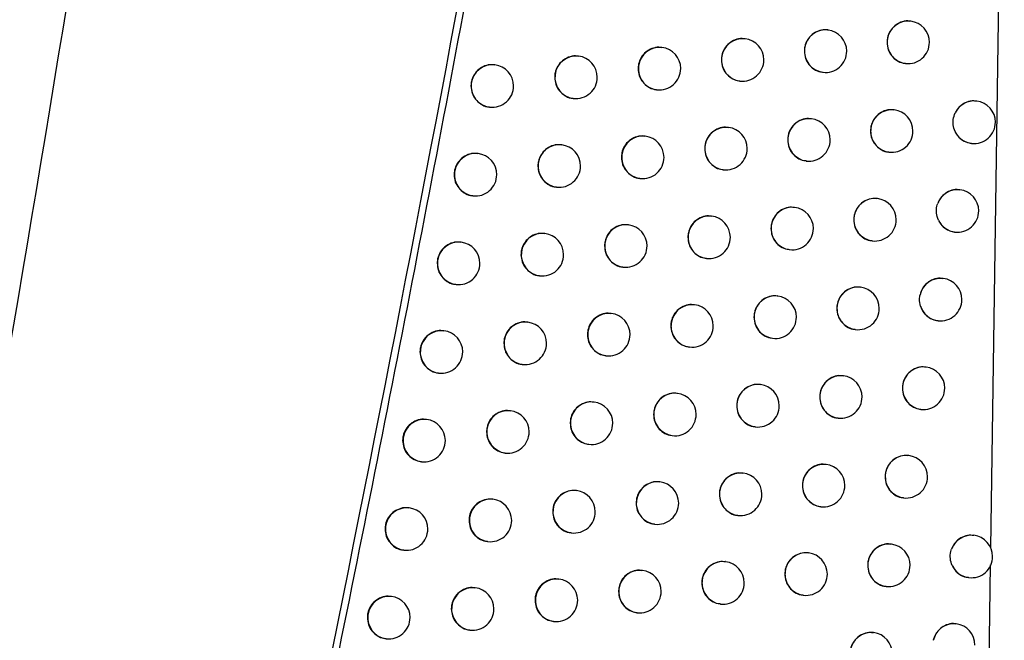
# Model space of a CAD drawing. Header units: millimetres. Extents: x -203 to 471, y -207 to 525.
# Tile 14 of 106: x 81 to 92, y 105 to 112. Entities that reach past the tile are written whole.
import ezdxf

# ---------------------------------------------------------------- set-up
doc = ezdxf.new("R2010")
doc.units = ezdxf.units.MM

msp = doc.modelspace()

# ---------------------------------------------------------------- linework, layer by layer
at = {"color": 7, "linetype": 'Continuous', "lineweight": 25}
for p, q in [((91.955, 106.007), (92.114, 117.013)), ((91.015, 112.193), (91.011, 112.193)), ((90.044, 112.089), (90.04, 112.09)), ((89.07, 111.986), (89.066, 111.987)), ((88.093, 111.884), (88.089, 111.884)), ((87.114, 111.782), (87.11, 111.782)), ((86.131, 111.68), (86.127, 111.68)), ((89.981, 111.593), (89.985, 111.593)), ((90.952, 111.697), (90.955, 111.696)), ((89.007, 111.49), (89.011, 111.49)), ((88.031, 111.388), (88.034, 111.387)), ((87.051, 111.286), (87.054, 111.285)), ((91.789, 111.254), (91.785, 111.255)), ((86.068, 111.184), (86.072, 111.183)), ((90.821, 111.151), (90.816, 111.151)), ((89.849, 111.048), (89.845, 111.048)), ((88.875, 110.945), (88.871, 110.945)), ((87.897, 110.842), (87.893, 110.843)), ((86.917, 110.74), (86.913, 110.741)), ((91.727, 110.758), (91.73, 110.758)), ((85.934, 110.638), (85.93, 110.639)), ((89.786, 110.552), (89.79, 110.551)), ((90.758, 110.655), (90.761, 110.654)), ((88.812, 110.449), (88.815, 110.448)), ((87.834, 110.346), (87.838, 110.346)), ((86.854, 110.244), (86.858, 110.244)), ((91.593, 110.213), (91.589, 110.213)), ((85.871, 110.142), (85.875, 110.142)), ((90.624, 110.109), (90.62, 110.11)), ((89.652, 110.006), (89.648, 110.007)), ((88.677, 109.904), (88.673, 109.904)), ((87.699, 109.801), (87.695, 109.802)), ((86.718, 109.699), (86.714, 109.7)), ((91.531, 109.717), (91.534, 109.716)), ((85.735, 109.597), (85.731, 109.598)), ((89.589, 109.51), (89.592, 109.51)), ((90.561, 109.613), (90.565, 109.613)), ((88.614, 109.408), (88.617, 109.407)), ((87.636, 109.305), (87.64, 109.305)), ((86.655, 109.203), (86.659, 109.203)), ((91.395, 109.172), (91.391, 109.172)), ((85.672, 109.101), (85.675, 109.101)), ((90.425, 109.069), (90.421, 109.069)), ((89.453, 108.965), (89.448, 108.966)), ((88.477, 108.863), (88.473, 108.863)), ((87.498, 108.76), (87.495, 108.761)), ((86.517, 108.658), (86.513, 108.659)), ((91.333, 108.676), (91.336, 108.675)), ((85.533, 108.557), (85.53, 108.557)), ((89.39, 108.469), (89.393, 108.469)), ((90.363, 108.572), (90.366, 108.572)), ((88.414, 108.367), (88.417, 108.366)), ((87.436, 108.264), (87.439, 108.264)), ((86.454, 108.162), (86.458, 108.162)), ((91.195, 108.131), (91.191, 108.132)), ((85.47, 108.061), (85.474, 108.06)), ((90.224, 108.028), (90.22, 108.029)), ((89.251, 107.925), (89.247, 107.926)), ((88.275, 107.822), (88.271, 107.823)), ((87.296, 107.72), (87.292, 107.721)), ((86.314, 107.618), (86.31, 107.619)), ((91.132, 107.635), (91.135, 107.635)), ((85.33, 107.517), (85.326, 107.517)), ((89.188, 107.429), (89.191, 107.429)), ((90.162, 107.532), (90.165, 107.532)), ((88.212, 107.326), (88.215, 107.326)), ((87.233, 107.224), (87.236, 107.224)), ((86.251, 107.122), (86.254, 107.122)), ((90.992, 107.091), (90.988, 107.092)), ((85.267, 107.021), (85.27, 107.02)), ((90.021, 106.988), (90.017, 106.988)), ((89.047, 106.885), (89.043, 106.886)), ((88.07, 106.783), (88.066, 106.783)), ((87.091, 106.68), (87.087, 106.681)), ((86.108, 106.578), (86.105, 106.579)), ((90.93, 106.595), (90.933, 106.595)), ((85.124, 106.477), (85.12, 106.477)), ((88.984, 106.389), (88.987, 106.389)), ((89.958, 106.492), (89.961, 106.491)), ((88.007, 106.286), (88.011, 106.286)), ((87.028, 106.184), (87.031, 106.184)), ((91.757, 106.155), (91.752, 106.155)), ((86.045, 106.082), (86.049, 106.082)), ((90.787, 106.051), (90.783, 106.052)), ((85.061, 105.981), (85.064, 105.98)), ((89.815, 105.948), (89.811, 105.949)), ((88.841, 105.846), (88.837, 105.846)), ((91.881, 100.832), (91.952, 105.81)), ((87.863, 105.743), (87.859, 105.744)), ((86.883, 105.641), (86.879, 105.641)), ((91.694, 105.659), (91.697, 105.658)), ((85.901, 105.539), (85.897, 105.54)), ((90.725, 105.555), (90.728, 105.555)), ((84.915, 105.438), (84.912, 105.438)), ((88.778, 105.349), (88.781, 105.349)), ((89.753, 105.452), (89.756, 105.452)), ((87.8, 105.247), (87.804, 105.247)), ((86.82, 105.145), (86.824, 105.144)), ((91.55, 105.116), (91.546, 105.116)), ((85.838, 105.043), (85.841, 105.043)), ((90.58, 105.012), (90.576, 105.013)), ((84.852, 104.942), (84.856, 104.941))]:
    msp.add_line(p, q, dxfattribs=at)
for centre, radius, start, end in [((90.987, 111.944), 0.25, 83.6046, 262.7266), ((90.985, 111.944), 0.25, 0, 83.1656), ((90.016, 111.841), 0.25, 83.6046, 262.7266), ((90.014, 111.841), 0.25, 0, 83.1656), ((89.042, 111.738), 0.25, 83.6046, 262.7266), ((89.04, 111.738), 0.25, 0, 83.1656), ((90.985, 111.944), 0.25, 263.1656, 0), ((88.066, 111.635), 0.25, 83.6046, 262.7266), ((88.064, 111.636), 0.25, 0, 83.1656), ((90.014, 111.841), 0.25, 263.1656, 0), ((87.086, 111.533), 0.25, 83.6046, 262.7266), ((87.084, 111.534), 0.25, 0, 83.1656), ((89.04, 111.738), 0.25, 263.1656, 0), ((86.103, 111.431), 0.25, 83.6046, 262.7266), ((86.101, 111.432), 0.25, 0, 83.1656), ((88.064, 111.636), 0.25, 263.1656, 0), ((87.084, 111.534), 0.25, 263.1656, 0), ((86.101, 111.432), 0.25, 263.1656, 0), ((91.76, 111.009), 0.247, 83.2922, 154.6441), ((91.76, 111.006), 0.25, 0, 83.1656), ((90.793, 110.902), 0.25, 83.6046, 262.7266), ((90.791, 110.903), 0.25, 0, 83.1656), ((89.821, 110.799), 0.25, 83.6046, 262.7266), ((89.819, 110.799), 0.25, 0, 83.1656), ((91.76, 111.006), 0.25, 263.1656, 0), ((88.847, 110.696), 0.25, 83.6046, 262.7266), ((88.845, 110.697), 0.25, 0, 83.1656), ((90.791, 110.903), 0.25, 263.1656, 0), ((87.87, 110.594), 0.25, 83.6046, 262.7266), ((87.868, 110.594), 0.25, 0, 83.1656), ((89.819, 110.799), 0.25, 263.1656, 0), ((91.759, 111.002), 0.246, 210.1756, 263.1113), ((86.889, 110.492), 0.25, 83.6046, 262.7266), ((86.887, 110.492), 0.25, 0, 83.1656), ((88.845, 110.697), 0.25, 263.1656, 0), ((85.906, 110.39), 0.25, 83.6046, 262.7266), ((85.904, 110.39), 0.25, 0, 83.1656), ((87.868, 110.594), 0.25, 263.1656, 0), ((86.887, 110.492), 0.25, 263.1656, 0), ((85.904, 110.39), 0.25, 263.1656, 0), ((91.565, 109.967), 0.247, 83.3263, 159.9004), ((91.564, 109.965), 0.25, 0, 83.1656), ((90.596, 109.861), 0.25, 83.6046, 262.7266), ((90.594, 109.861), 0.25, 0, 83.1656), ((89.624, 109.758), 0.25, 83.6046, 262.7266), ((89.622, 109.758), 0.25, 0, 83.1656), ((91.564, 109.965), 0.25, 263.1656, 0), ((88.649, 109.655), 0.25, 83.6046, 262.7266), ((88.647, 109.655), 0.25, 0, 83.1656), ((90.594, 109.861), 0.25, 263.1656, 0), ((91.564, 109.961), 0.246, 204.852, 263.0864), ((87.671, 109.553), 0.25, 83.6046, 262.7266), ((87.669, 109.553), 0.25, 0, 83.1656), ((89.622, 109.758), 0.25, 263.1656, 0), ((86.691, 109.451), 0.25, 83.6046, 262.7266), ((86.689, 109.451), 0.25, 0, 83.1656), ((88.647, 109.655), 0.25, 263.1656, 0), ((85.707, 109.349), 0.25, 83.6046, 262.7266), ((85.705, 109.349), 0.25, 0, 83.1656), ((87.669, 109.553), 0.25, 263.1656, 0), ((86.689, 109.451), 0.25, 263.1656, 0), ((85.705, 109.349), 0.25, 263.1656, 0), ((91.367, 108.925), 0.248, 83.4043, 167.2959), ((91.366, 108.924), 0.25, 0, 83.1656), ((90.397, 108.82), 0.25, 83.6046, 262.7266), ((90.396, 108.82), 0.25, 0, 83.1656), ((89.425, 108.717), 0.25, 83.6046, 262.7266), ((89.423, 108.717), 0.25, 0, 83.1656), ((88.449, 108.614), 0.25, 83.6046, 262.7266), ((88.447, 108.615), 0.25, 0, 83.1656), ((90.396, 108.82), 0.25, 263.1656, 0), ((91.366, 108.921), 0.247, 197.3798, 263.0288), ((91.366, 108.924), 0.25, 263.1656, 0), ((87.471, 108.512), 0.25, 83.6046, 262.7266), ((87.469, 108.512), 0.25, 0, 83.1656), ((89.423, 108.717), 0.25, 263.1656, 0), ((86.489, 108.41), 0.25, 83.6046, 262.7266), ((86.488, 108.41), 0.25, 0, 83.1656), ((88.447, 108.615), 0.25, 263.1656, 0), ((85.505, 108.308), 0.25, 83.6046, 262.7266), ((85.504, 108.309), 0.25, 0, 83.1656), ((87.469, 108.512), 0.25, 263.1656, 0), ((86.488, 108.41), 0.25, 263.1656, 0), ((85.504, 108.309), 0.25, 263.1656, 0), ((91.167, 107.883), 0.25, 83.6046, 262.7266), ((91.165, 107.883), 0.25, 0, 83.1656), ((90.196, 107.78), 0.25, 83.6046, 262.7266), ((90.194, 107.78), 0.25, 0, 83.1656), ((89.223, 107.677), 0.25, 83.6046, 262.7266), ((89.221, 107.677), 0.25, 0, 83.1656), ((88.247, 107.574), 0.25, 83.6046, 262.7266), ((88.245, 107.574), 0.25, 0, 83.1656), ((90.194, 107.78), 0.25, 263.1656, 0), ((91.165, 107.883), 0.25, 263.1656, 0), ((87.268, 107.472), 0.25, 83.6046, 262.7266), ((87.266, 107.472), 0.25, 0, 83.1656), ((89.221, 107.677), 0.25, 263.1656, 0), ((86.286, 107.37), 0.25, 83.6046, 262.7266), ((86.284, 107.37), 0.25, 0, 83.1656), ((88.245, 107.574), 0.25, 263.1656, 0), ((85.302, 107.268), 0.25, 83.6046, 262.7266), ((85.3, 107.268), 0.25, 0, 83.1656), ((87.266, 107.472), 0.25, 263.1656, 0), ((86.284, 107.37), 0.25, 263.1656, 0), ((85.3, 107.268), 0.25, 263.1656, 0), ((90.964, 106.843), 0.25, 83.6046, 262.7266), ((90.962, 106.843), 0.25, 0, 83.1656), ((89.993, 106.739), 0.25, 83.6046, 262.7266), ((89.991, 106.74), 0.25, 0, 83.1656), ((89.019, 106.637), 0.25, 83.6046, 262.7266), ((89.017, 106.637), 0.25, 0, 83.1656), ((90.962, 106.843), 0.25, 263.1656, 0), ((88.042, 106.534), 0.25, 83.6046, 262.7266), ((88.04, 106.534), 0.25, 0, 83.1656), ((89.991, 106.74), 0.25, 263.1656, 0), ((87.063, 106.432), 0.25, 83.6046, 262.7266), ((87.061, 106.432), 0.25, 0, 83.1656), ((89.017, 106.637), 0.25, 263.1656, 0), ((86.081, 106.33), 0.25, 83.6046, 262.7266), ((86.079, 106.33), 0.25, 0, 83.1656), ((88.04, 106.534), 0.25, 263.1656, 0), ((85.096, 106.228), 0.25, 83.6046, 262.7266), ((85.094, 106.229), 0.25, 0, 83.1656), ((87.061, 106.432), 0.25, 263.1656, 0), ((86.079, 106.33), 0.25, 263.1656, 0), ((85.094, 106.229), 0.25, 263.1656, 0), ((91.728, 105.909), 0.247, 83.3278, 160.1404), ((91.727, 105.907), 0.25, 0, 83.1656), ((90.759, 105.803), 0.25, 83.6046, 262.7266), ((90.758, 105.803), 0.25, 0, 83.1656), ((89.787, 105.7), 0.25, 83.6046, 262.7266), ((89.786, 105.7), 0.25, 0, 83.1656), ((88.813, 105.597), 0.25, 83.6046, 262.7266), ((88.811, 105.597), 0.25, 0, 83.1656), ((90.758, 105.803), 0.25, 263.1656, 0), ((91.727, 105.907), 0.25, 263.1656, 0), ((87.835, 105.495), 0.25, 83.6046, 262.7266), ((87.834, 105.495), 0.25, 0, 83.1656), ((89.786, 105.7), 0.25, 263.1656, 0), ((91.727, 105.903), 0.246, 204.4843, 263.0844), ((86.856, 105.392), 0.25, 83.6046, 262.7266), ((86.854, 105.393), 0.25, 0, 83.1656), ((88.811, 105.597), 0.25, 263.1656, 0), ((85.873, 105.291), 0.25, 83.6046, 262.7266), ((85.871, 105.291), 0.25, 0, 83.1656), ((87.834, 105.495), 0.25, 263.1656, 0), ((84.888, 105.189), 0.25, 83.6046, 262.7266), ((84.886, 105.189), 0.25, 0, 83.1656), ((86.854, 105.393), 0.25, 263.1656, 0), ((85.871, 105.291), 0.25, 263.1656, 0), ((84.886, 105.189), 0.25, 263.1656, 0), ((91.522, 104.869), 0.248, 83.4065, 167.5766), ((91.52, 104.867), 0.25, 0, 83.1656), ((90.552, 104.764), 0.25, 83.6046, 262.7266), ((90.55, 104.764), 0.25, 0, 83.1656)]:
    msp.add_arc(centre, radius, start, end, dxfattribs=at)
for points, knots in [([(76.551, 97.927), (76.659, 98.498), (76.873, 99.641), (77.189, 101.356), (77.5, 103.071), (77.806, 104.788), (78.107, 106.506), (78.404, 108.224), (78.695, 109.943), (78.981, 111.664), (79.262, 113.385), (79.538, 115.107), (79.809, 116.83), (80.075, 118.553), (80.336, 120.278), (80.592, 122.003), (80.843, 123.729), (81.17, 126.031), (81.567, 128.909), (82.024, 132.364), (82.46, 135.821), (82.875, 139.28), (83.271, 142.741), (83.646, 146.205), (84.002, 149.671), (84.223, 151.983), (84.333, 153.14)], [0, 0, 0, 0, 0.031265, 0.062529, 0.093792, 0.125055, 0.156317, 0.187579, 0.218842, 0.250105, 0.281369, 0.312634, 0.3439, 0.375168, 0.406437, 0.437709, 0.468983, 0.50026, 0.562744, 0.625219, 0.687688, 0.750151, 0.812612, 0.875072, 0.937534, 1, 1, 1, 1]), ([(89.15, 132.795), (88.697, 129.768), (87.791, 123.713), (86.187, 114.479), (84.398, 105.087), (83.022, 98.736), (82.334, 95.56)], [0, 0, 0, 0, 0.242531, 0.485145, 0.742523, 1, 1, 1, 1]), ([(91.01, 112.19), (91, 112.192), (90.963, 112.2), (90.898, 112.183), (90.825, 112.142), (90.77, 112.077), (90.742, 112.007), (90.739, 111.962), (90.738, 111.944)], [0, 0, 0, 0, 0.073364, 0.274478, 0.475592, 0.676095, 0.875677, 1, 1, 1, 1]), ([(90.039, 112.087), (90.029, 112.089), (89.992, 112.096), (89.927, 112.08), (89.854, 112.039), (89.799, 111.974), (89.77, 111.904), (89.767, 111.859), (89.766, 111.841)], [0, 0, 0, 0, 0.074327, 0.274948, 0.475556, 0.675769, 0.875401, 1, 1, 1, 1]), ([(89.066, 111.984), (89.055, 111.986), (89.018, 111.993), (88.952, 111.977), (88.879, 111.936), (88.824, 111.871), (88.796, 111.802), (88.793, 111.756), (88.792, 111.738)], [0, 0, 0, 0, 0.075068, 0.275301, 0.47552, 0.675515, 0.87519, 1, 1, 1, 1]), ([(90.738, 111.944), (90.74, 111.916), (90.746, 111.86), (90.787, 111.786), (90.849, 111.73), (90.908, 111.701), (90.944, 111.7), (90.952, 111.7)], [0, 0, 0, 0, 0.230901, 0.461789, 0.693084, 0.925366, 1, 1, 1, 1]), ([(88.089, 111.881), (88.079, 111.883), (88.041, 111.891), (87.975, 111.874), (87.902, 111.834), (87.847, 111.769), (87.818, 111.699), (87.815, 111.654), (87.814, 111.636)], [0, 0, 0, 0, 0.0756027, 0.2755544, 0.4754967, 0.67534, 0.8750473, 1, 1, 1, 1]), ([(89.766, 111.841), (89.769, 111.813), (89.774, 111.757), (89.816, 111.682), (89.878, 111.627), (89.937, 111.597), (89.973, 111.597), (89.982, 111.596)], [0, 0, 0, 0, 0.231399, 0.462791, 0.694431, 0.92669, 1, 1, 1, 1]), ([(87.109, 111.779), (87.099, 111.781), (87.062, 111.789), (86.995, 111.772), (86.922, 111.731), (86.866, 111.667), (86.838, 111.597), (86.835, 111.551), (86.834, 111.534)], [0, 0, 0, 0, 0.075944, 0.275724, 0.475501, 0.675254, 0.874978, 1, 1, 1, 1]), ([(88.792, 111.738), (88.794, 111.71), (88.8, 111.654), (88.842, 111.579), (88.904, 111.524), (88.963, 111.494), (88.999, 111.494), (89.008, 111.493)], [0, 0, 0, 0, 0.231783, 0.463561, 0.695467, 0.927705, 1, 1, 1, 1]), ([(86.127, 111.677), (86.116, 111.679), (86.079, 111.687), (86.012, 111.67), (85.939, 111.63), (85.883, 111.565), (85.855, 111.495), (85.852, 111.45), (85.85, 111.432)], [0, 0, 0, 0, 0.076107, 0.275827, 0.475547, 0.675267, 0.874987, 1, 1, 1, 1]), ([(87.814, 111.636), (87.817, 111.608), (87.822, 111.552), (87.864, 111.477), (87.927, 111.421), (87.986, 111.392), (88.022, 111.391), (88.031, 111.391)], [0, 0, 0, 0, 0.232053, 0.464105, 0.696199, 0.928428, 1, 1, 1, 1]), ([(86.834, 111.534), (86.836, 111.506), (86.842, 111.45), (86.884, 111.374), (86.947, 111.319), (87.006, 111.29), (87.043, 111.289), (87.051, 111.289)], [0, 0, 0, 0, 0.232212, 0.464425, 0.696638, 0.928871, 1, 1, 1, 1]), ([(85.85, 111.432), (85.853, 111.404), (85.859, 111.348), (85.901, 111.273), (85.964, 111.217), (86.024, 111.188), (86.06, 111.187), (86.068, 111.187)], [0, 0, 0, 0, 0.232263, 0.464527, 0.696791, 0.92905, 1, 1, 1, 1]), ([(91.784, 111.252), (91.775, 111.254), (91.738, 111.261), (91.673, 111.245), (91.6, 111.204), (91.557, 111.154), (91.541, 111.122), (91.537, 111.115)], [0, 0, 0, 0, 0.098675, 0.373049, 0.647448, 0.920759, 1, 1, 1, 1]), ([(90.816, 111.148), (90.806, 111.15), (90.769, 111.158), (90.703, 111.142), (90.631, 111.101), (90.576, 111.035), (90.547, 110.966), (90.544, 110.92), (90.543, 110.903)], [0, 0, 0, 0, 0.0736111, 0.2746019, 0.4755879, 0.6760173, 0.875611, 1, 1, 1, 1]), ([(89.844, 111.045), (89.834, 111.047), (89.797, 111.055), (89.731, 111.038), (89.658, 110.997), (89.603, 110.932), (89.575, 110.863), (89.572, 110.817), (89.571, 110.8)], [0, 0, 0, 0, 0.074509, 0.275037, 0.475552, 0.675712, 0.875353, 1, 1, 1, 1]), ([(91.547, 110.878), (91.535, 110.904), (91.512, 110.955), (91.51, 111.039), (91.528, 111.09), (91.537, 111.115)], [0, 0, 0, 0, 0.340501, 0.681001, 1, 1, 1, 1]), ([(88.87, 110.942), (88.86, 110.944), (88.823, 110.952), (88.757, 110.935), (88.684, 110.895), (88.628, 110.83), (88.6, 110.76), (88.597, 110.714), (88.596, 110.697)], [0, 0, 0, 0, 0.0751948, 0.2753627, 0.4755171, 0.6754765, 0.8751585, 1, 1, 1, 1]), ([(90.543, 110.903), (90.546, 110.875), (90.551, 110.819), (90.593, 110.744), (90.654, 110.689), (90.713, 110.659), (90.749, 110.658), (90.758, 110.658)], [0, 0, 0, 0, 0.231026, 0.46204, 0.693423, 0.925702, 1, 1, 1, 1]), ([(87.893, 110.84), (87.883, 110.842), (87.845, 110.849), (87.779, 110.833), (87.706, 110.792), (87.65, 110.727), (87.622, 110.658), (87.619, 110.612), (87.618, 110.594)], [0, 0, 0, 0, 0.075682, 0.275594, 0.475498, 0.67532, 0.875031, 1, 1, 1, 1]), ([(89.571, 110.8), (89.574, 110.772), (89.579, 110.715), (89.621, 110.64), (89.683, 110.585), (89.742, 110.556), (89.778, 110.555), (89.787, 110.555)], [0, 0, 0, 0, 0.231491, 0.462975, 0.69468, 0.926936, 1, 1, 1, 1]), ([(91.547, 110.878), (91.553, 110.869), (91.573, 110.836), (91.623, 110.792), (91.682, 110.762), (91.718, 110.762), (91.727, 110.761)], [0, 0, 0, 0, 0.1474164, 0.5126942, 0.8800587, 1, 1, 1, 1]), ([(86.913, 110.737), (86.902, 110.739), (86.865, 110.747), (86.798, 110.731), (86.725, 110.69), (86.67, 110.625), (86.641, 110.555), (86.638, 110.51), (86.637, 110.492)], [0, 0, 0, 0, 0.075985, 0.275747, 0.475507, 0.67525, 0.874975, 1, 1, 1, 1]), ([(88.596, 110.697), (88.599, 110.669), (88.604, 110.613), (88.646, 110.538), (88.708, 110.482), (88.767, 110.453), (88.804, 110.452), (88.812, 110.452)], [0, 0, 0, 0, 0.2318452, 0.4636869, 0.6956366, 0.927874, 1, 1, 1, 1]), ([(85.93, 110.636), (85.919, 110.638), (85.882, 110.645), (85.815, 110.629), (85.741, 110.588), (85.686, 110.523), (85.657, 110.454), (85.654, 110.408), (85.653, 110.391)], [0, 0, 0, 0, 0.076117, 0.275838, 0.475559, 0.675279, 0.874996, 1, 1, 1, 1]), ([(87.618, 110.594), (87.621, 110.566), (87.626, 110.51), (87.668, 110.435), (87.731, 110.38), (87.79, 110.35), (87.826, 110.349), (87.835, 110.349)], [0, 0, 0, 0, 0.23209, 0.46418, 0.696301, 0.928531, 1, 1, 1, 1]), ([(86.637, 110.492), (86.64, 110.464), (86.645, 110.408), (86.687, 110.333), (86.75, 110.278), (86.81, 110.248), (86.846, 110.247), (86.854, 110.247)], [0, 0, 0, 0, 0.232228, 0.464457, 0.696683, 0.92892, 1, 1, 1, 1]), ([(85.653, 110.391), (85.656, 110.363), (85.661, 110.306), (85.704, 110.231), (85.767, 110.176), (85.827, 110.146), (85.863, 110.146), (85.871, 110.145)], [0, 0, 0, 0, 0.2322616, 0.4645229, 0.6967894, 0.9290544, 1, 1, 1, 1]), ([(91.589, 110.21), (91.579, 110.212), (91.542, 110.22), (91.477, 110.204), (91.404, 110.163), (91.356, 110.107), (91.339, 110.067), (91.332, 110.052)], [0, 0, 0, 0, 0.092253, 0.347516, 0.602794, 0.85714, 1, 1, 1, 1]), ([(90.619, 110.107), (90.609, 110.109), (90.573, 110.116), (90.507, 110.1), (90.434, 110.059), (90.379, 109.994), (90.351, 109.924), (90.348, 109.879), (90.347, 109.861)], [0, 0, 0, 0, 0.073842, 0.274717, 0.475584, 0.675945, 0.875549, 1, 1, 1, 1]), ([(89.647, 110.004), (89.637, 110.006), (89.6, 110.013), (89.534, 109.997), (89.461, 109.956), (89.406, 109.891), (89.378, 109.821), (89.375, 109.776), (89.374, 109.758)], [0, 0, 0, 0, 0.074678, 0.27512, 0.475547, 0.675659, 0.875309, 1, 1, 1, 1]), ([(91.34, 109.857), (91.331, 109.884), (91.312, 109.937), (91.317, 110.005), (91.329, 110.042), (91.332, 110.052)], [0, 0, 0, 0, 0.418984, 0.8379672, 1, 1, 1, 1]), ([(88.672, 109.901), (88.662, 109.903), (88.625, 109.911), (88.559, 109.894), (88.486, 109.853), (88.431, 109.788), (88.402, 109.719), (88.399, 109.673), (88.398, 109.656)], [0, 0, 0, 0, 0.075311, 0.275419, 0.475515, 0.675442, 0.87513, 1, 1, 1, 1]), ([(90.347, 109.861), (90.349, 109.833), (90.355, 109.777), (90.396, 109.702), (90.458, 109.647), (90.517, 109.617), (90.553, 109.617), (90.562, 109.616)], [0, 0, 0, 0, 0.231143, 0.462274, 0.69374, 0.926015, 1, 1, 1, 1]), ([(91.34, 109.857), (91.349, 109.841), (91.371, 109.8), (91.428, 109.751), (91.486, 109.721), (91.522, 109.72), (91.531, 109.72)], [0, 0, 0, 0, 0.225909, 0.557901, 0.89163, 1, 1, 1, 1]), ([(87.695, 109.798), (87.684, 109.8), (87.647, 109.808), (87.581, 109.792), (87.507, 109.751), (87.452, 109.686), (87.424, 109.616), (87.421, 109.571), (87.419, 109.553)], [0, 0, 0, 0, 0.075753, 0.27563, 0.475499, 0.675302, 0.875017, 1, 1, 1, 1]), ([(89.374, 109.758), (89.376, 109.73), (89.382, 109.674), (89.424, 109.599), (89.485, 109.544), (89.545, 109.514), (89.581, 109.514), (89.589, 109.513)], [0, 0, 0, 0, 0.231576, 0.463146, 0.694911, 0.927164, 1, 1, 1, 1]), ([(86.714, 109.696), (86.704, 109.698), (86.666, 109.706), (86.6, 109.69), (86.526, 109.649), (86.471, 109.584), (86.442, 109.514), (86.439, 109.469), (86.438, 109.451)], [0, 0, 0, 0, 0.07602, 0.275767, 0.475513, 0.675249, 0.874973, 1, 1, 1, 1]), ([(88.398, 109.656), (88.401, 109.628), (88.406, 109.571), (88.448, 109.496), (88.51, 109.441), (88.57, 109.411), (88.606, 109.411), (88.614, 109.411)], [0, 0, 0, 0, 0.2319023, 0.4638017, 0.6957919, 0.9280282, 1, 1, 1, 1]), ([(85.731, 109.595), (85.72, 109.597), (85.682, 109.604), (85.616, 109.588), (85.542, 109.547), (85.487, 109.482), (85.458, 109.413), (85.455, 109.367), (85.454, 109.35)], [0, 0, 0, 0, 0.0761233, 0.2758475, 0.4755716, 0.6752922, 0.875006, 1, 1, 1, 1]), ([(87.419, 109.553), (87.422, 109.525), (87.427, 109.469), (87.47, 109.394), (87.532, 109.339), (87.592, 109.309), (87.628, 109.308), (87.636, 109.308)], [0, 0, 0, 0, 0.2321233, 0.4642459, 0.6963921, 0.9286224, 1, 1, 1, 1]), ([(86.438, 109.451), (86.441, 109.423), (86.446, 109.367), (86.488, 109.292), (86.551, 109.237), (86.611, 109.207), (86.647, 109.206), (86.656, 109.206)], [0, 0, 0, 0, 0.232241, 0.4644822, 0.6967194, 0.9289597, 1, 1, 1, 1]), ([(85.454, 109.35), (85.457, 109.322), (85.462, 109.265), (85.504, 109.19), (85.567, 109.135), (85.627, 109.105), (85.664, 109.105), (85.672, 109.104)], [0, 0, 0, 0, 0.232257, 0.464515, 0.696781, 0.929053, 1, 1, 1, 1]), ([(91.39, 109.169), (91.381, 109.171), (91.344, 109.179), (91.278, 109.163), (91.206, 109.122), (91.15, 109.058), (91.133, 109.005), (91.125, 108.98)], [0, 0, 0, 0, 0.084422, 0.316947, 0.549481, 0.781235, 1, 1, 1, 1]), ([(90.421, 109.066), (90.411, 109.068), (90.374, 109.075), (90.308, 109.059), (90.235, 109.018), (90.18, 108.953), (90.152, 108.883), (90.149, 108.838), (90.148, 108.82)], [0, 0, 0, 0, 0.074057, 0.274823, 0.475579, 0.675876, 0.875491, 1, 1, 1, 1]), ([(89.448, 108.963), (89.438, 108.965), (89.401, 108.972), (89.335, 108.956), (89.262, 108.915), (89.207, 108.85), (89.178, 108.781), (89.175, 108.735), (89.174, 108.717)], [0, 0, 0, 0, 0.074834, 0.275196, 0.475543, 0.675609, 0.875268, 1, 1, 1, 1]), ([(91.13, 108.847), (91.124, 108.874), (91.114, 108.919), (91.122, 108.963), (91.125, 108.98)], [0, 0, 0, 0, 0.621366, 1, 1, 1, 1]), ([(88.472, 108.86), (88.462, 108.862), (88.425, 108.87), (88.359, 108.853), (88.286, 108.812), (88.23, 108.748), (88.202, 108.678), (88.199, 108.632), (88.198, 108.615)], [0, 0, 0, 0, 0.075416, 0.27547, 0.475513, 0.67541, 0.875104, 1, 1, 1, 1]), ([(90.148, 108.82), (90.15, 108.792), (90.156, 108.736), (90.197, 108.661), (90.259, 108.606), (90.318, 108.576), (90.354, 108.576), (90.363, 108.576)], [0, 0, 0, 0, 0.231251, 0.462493, 0.694035, 0.926307, 1, 1, 1, 1]), ([(91.13, 108.847), (91.131, 108.845), (91.14, 108.817), (91.167, 108.765), (91.229, 108.71), (91.288, 108.68), (91.324, 108.679), (91.333, 108.679)], [0, 0, 0, 0, 0.0207053, 0.3144301, 0.608742, 0.904461, 1, 1, 1, 1]), ([(87.494, 108.758), (87.484, 108.76), (87.446, 108.767), (87.38, 108.751), (87.307, 108.71), (87.251, 108.645), (87.223, 108.576), (87.22, 108.53), (87.219, 108.513)], [0, 0, 0, 0, 0.075817, 0.275662, 0.475501, 0.675288, 0.875005, 1, 1, 1, 1]), ([(89.174, 108.717), (89.177, 108.689), (89.182, 108.633), (89.224, 108.558), (89.286, 108.503), (89.345, 108.473), (89.381, 108.473), (89.39, 108.472)], [0, 0, 0, 0, 0.231655, 0.463303, 0.695123, 0.927374, 1, 1, 1, 1]), ([(86.513, 108.656), (86.503, 108.658), (86.465, 108.665), (86.398, 108.649), (86.325, 108.608), (86.27, 108.543), (86.241, 108.474), (86.238, 108.428), (86.237, 108.411)], [0, 0, 0, 0, 0.076049, 0.275785, 0.475521, 0.67525, 0.874974, 1, 1, 1, 1]), ([(88.198, 108.615), (88.201, 108.587), (88.206, 108.531), (88.248, 108.455), (88.31, 108.4), (88.37, 108.371), (88.406, 108.37), (88.414, 108.37)], [0, 0, 0, 0, 0.231954, 0.463906, 0.695933, 0.928169, 1, 1, 1, 1]), ([(85.529, 108.554), (85.519, 108.556), (85.481, 108.564), (85.414, 108.547), (85.34, 108.507), (85.285, 108.442), (85.256, 108.372), (85.253, 108.327), (85.252, 108.309)], [0, 0, 0, 0, 0.0761252, 0.2758552, 0.4755849, 0.6753075, 0.8750178, 1, 1, 1, 1]), ([(87.219, 108.513), (87.221, 108.484), (87.227, 108.428), (87.269, 108.353), (87.332, 108.298), (87.391, 108.268), (87.427, 108.268), (87.436, 108.267)], [0, 0, 0, 0, 0.232152, 0.464304, 0.696472, 0.928704, 1, 1, 1, 1]), ([(86.237, 108.411), (86.24, 108.383), (86.245, 108.326), (86.287, 108.251), (86.35, 108.196), (86.41, 108.166), (86.446, 108.166), (86.454, 108.165)], [0, 0, 0, 0, 0.232251, 0.464501, 0.696748, 0.928992, 1, 1, 1, 1]), ([(85.252, 108.309), (85.255, 108.281), (85.26, 108.225), (85.303, 108.15), (85.366, 108.094), (85.426, 108.065), (85.462, 108.064), (85.47, 108.064)], [0, 0, 0, 0, 0.232251, 0.464502, 0.696768, 0.929045, 1, 1, 1, 1]), ([(91.19, 108.129), (91.18, 108.131), (91.144, 108.138), (91.078, 108.122), (91.005, 108.081), (90.95, 108.016), (90.922, 107.946), (90.919, 107.901), (90.918, 107.883)], [0, 0, 0, 0, 0.073337, 0.27447, 0.475605, 0.676122, 0.875701, 1, 1, 1, 1]), ([(90.22, 108.025), (90.21, 108.027), (90.173, 108.035), (90.107, 108.019), (90.034, 107.978), (89.979, 107.913), (89.95, 107.843), (89.948, 107.797), (89.946, 107.78)], [0, 0, 0, 0, 0.0742569, 0.2749213, 0.4755743, 0.6758129, 0.8754377, 1, 1, 1, 1]), ([(89.246, 107.922), (89.236, 107.924), (89.199, 107.932), (89.133, 107.916), (89.06, 107.875), (89.005, 107.81), (88.976, 107.74), (88.973, 107.695), (88.972, 107.677)], [0, 0, 0, 0, 0.074978, 0.275266, 0.475539, 0.675564, 0.87523, 1, 1, 1, 1]), ([(88.27, 107.82), (88.26, 107.822), (88.223, 107.829), (88.156, 107.813), (88.083, 107.772), (88.028, 107.707), (88, 107.638), (87.997, 107.592), (87.995, 107.574)], [0, 0, 0, 0, 0.0755126, 0.2755174, 0.4755114, 0.6753823, 0.8750815, 1, 1, 1, 1]), ([(89.946, 107.78), (89.949, 107.752), (89.954, 107.696), (89.996, 107.621), (90.058, 107.566), (90.117, 107.536), (90.153, 107.535), (90.162, 107.535)], [0, 0, 0, 0, 0.231353, 0.462696, 0.694309, 0.926578, 1, 1, 1, 1]), ([(90.918, 107.883), (90.92, 107.855), (90.926, 107.799), (90.967, 107.724), (91.029, 107.669), (91.088, 107.639), (91.124, 107.638), (91.132, 107.638)], [0, 0, 0, 0, 0.230876, 0.461739, 0.693021, 0.925312, 1, 1, 1, 1]), ([(87.291, 107.717), (87.281, 107.719), (87.243, 107.727), (87.177, 107.711), (87.104, 107.67), (87.048, 107.605), (87.02, 107.535), (87.017, 107.49), (87.016, 107.472)], [0, 0, 0, 0, 0.075873, 0.275691, 0.475504, 0.675276, 0.874995, 1, 1, 1, 1]), ([(88.972, 107.677), (88.975, 107.649), (88.98, 107.593), (89.022, 107.518), (89.084, 107.463), (89.144, 107.433), (89.18, 107.432), (89.188, 107.432)], [0, 0, 0, 0, 0.2317268, 0.4634488, 0.6953194, 0.9275678, 1, 1, 1, 1]), ([(86.31, 107.615), (86.299, 107.617), (86.262, 107.625), (86.195, 107.609), (86.122, 107.568), (86.066, 107.503), (86.038, 107.434), (86.035, 107.388), (86.033, 107.37)], [0, 0, 0, 0, 0.076073, 0.275801, 0.475528, 0.675254, 0.874977, 1, 1, 1, 1]), ([(87.995, 107.574), (87.998, 107.546), (88.003, 107.49), (88.046, 107.415), (88.108, 107.36), (88.167, 107.33), (88.203, 107.33), (88.212, 107.329)], [0, 0, 0, 0, 0.2320012, 0.4640004, 0.696061, 0.928296, 1, 1, 1, 1]), ([(85.325, 107.514), (85.315, 107.516), (85.277, 107.524), (85.21, 107.507), (85.137, 107.466), (85.081, 107.401), (85.052, 107.332), (85.05, 107.286), (85.048, 107.269)], [0, 0, 0, 0, 0.0761234, 0.2758616, 0.4755988, 0.6753246, 0.8750311, 1, 1, 1, 1]), ([(87.016, 107.472), (87.019, 107.444), (87.024, 107.388), (87.066, 107.313), (87.129, 107.258), (87.188, 107.228), (87.224, 107.227), (87.233, 107.227)], [0, 0, 0, 0, 0.232177, 0.464354, 0.696541, 0.928775, 1, 1, 1, 1]), ([(86.033, 107.37), (86.036, 107.342), (86.042, 107.286), (86.084, 107.211), (86.147, 107.156), (86.206, 107.126), (86.243, 107.125), (86.251, 107.125)], [0, 0, 0, 0, 0.232257, 0.464515, 0.696768, 0.929017, 1, 1, 1, 1]), ([(85.048, 107.269), (85.051, 107.241), (85.056, 107.185), (85.099, 107.109), (85.162, 107.054), (85.222, 107.024), (85.258, 107.024), (85.267, 107.024)], [0, 0, 0, 0, 0.232243, 0.464485, 0.696749, 0.929033, 1, 1, 1, 1]), ([(90.987, 107.088), (90.978, 107.09), (90.941, 107.098), (90.875, 107.082), (90.802, 107.041), (90.747, 106.976), (90.719, 106.906), (90.716, 106.86), (90.715, 106.843)], [0, 0, 0, 0, 0.073584, 0.274594, 0.475601, 0.676044, 0.875634, 1, 1, 1, 1]), ([(90.016, 106.985), (90.006, 106.987), (89.969, 106.995), (89.903, 106.979), (89.83, 106.938), (89.775, 106.873), (89.747, 106.803), (89.744, 106.757), (89.743, 106.74)], [0, 0, 0, 0, 0.074443, 0.275012, 0.475569, 0.675754, 0.875388, 1, 1, 1, 1]), ([(89.042, 106.882), (89.032, 106.884), (88.995, 106.892), (88.929, 106.876), (88.856, 106.835), (88.801, 106.77), (88.772, 106.7), (88.769, 106.655), (88.768, 106.637)], [0, 0, 0, 0, 0.0751104, 0.2753298, 0.4755353, 0.6755224, 0.8751959, 1, 1, 1, 1]), ([(90.715, 106.843), (90.718, 106.815), (90.723, 106.759), (90.764, 106.684), (90.826, 106.629), (90.885, 106.599), (90.921, 106.598), (90.93, 106.598)], [0, 0, 0, 0, 0.231001, 0.46199, 0.693361, 0.925648, 1, 1, 1, 1]), ([(88.066, 106.78), (88.055, 106.782), (88.018, 106.789), (87.952, 106.773), (87.879, 106.732), (87.823, 106.667), (87.795, 106.598), (87.792, 106.552), (87.791, 106.535)], [0, 0, 0, 0, 0.0755999, 0.27556, 0.4755105, 0.6753575, 0.8750613, 1, 1, 1, 1]), ([(89.743, 106.74), (89.746, 106.712), (89.751, 106.656), (89.793, 106.581), (89.855, 106.526), (89.914, 106.496), (89.95, 106.495), (89.958, 106.495)], [0, 0, 0, 0, 0.2314466, 0.4628852, 0.6945637, 0.9268293, 1, 1, 1, 1]), ([(87.086, 106.677), (87.076, 106.68), (87.038, 106.687), (86.972, 106.671), (86.899, 106.63), (86.843, 106.565), (86.815, 106.496), (86.812, 106.45), (86.811, 106.432)], [0, 0, 0, 0, 0.0759229, 0.275717, 0.475507, 0.6752669, 0.8749881, 1, 1, 1, 1]), ([(88.768, 106.637), (88.771, 106.609), (88.776, 106.553), (88.818, 106.478), (88.88, 106.423), (88.94, 106.393), (88.976, 106.392), (88.984, 106.392)], [0, 0, 0, 0, 0.231793, 0.463582, 0.6955, 0.927746, 1, 1, 1, 1]), ([(86.104, 106.576), (86.094, 106.578), (86.056, 106.585), (85.989, 106.569), (85.916, 106.528), (85.861, 106.463), (85.832, 106.394), (85.829, 106.348), (85.828, 106.331)], [0, 0, 0, 0, 0.0760917, 0.2758146, 0.4755371, 0.6752592, 0.874981, 1, 1, 1, 1]), ([(87.791, 106.535), (87.793, 106.507), (87.799, 106.45), (87.841, 106.375), (87.903, 106.32), (87.963, 106.29), (87.999, 106.29), (88.007, 106.29)], [0, 0, 0, 0, 0.2320434, 0.4640853, 0.6961763, 0.928411, 1, 1, 1, 1]), ([(85.119, 106.474), (85.109, 106.476), (85.071, 106.484), (85.004, 106.467), (84.931, 106.427), (84.875, 106.362), (84.846, 106.292), (84.843, 106.247), (84.842, 106.229)], [0, 0, 0, 0, 0.0761182, 0.2758666, 0.4756135, 0.6753434, 0.8750456, 1, 1, 1, 1]), ([(86.811, 106.432), (86.813, 106.404), (86.819, 106.348), (86.861, 106.273), (86.924, 106.218), (86.983, 106.188), (87.019, 106.187), (87.028, 106.187)], [0, 0, 0, 0, 0.232199, 0.464398, 0.696601, 0.928837, 1, 1, 1, 1]), ([(85.828, 106.331), (85.831, 106.303), (85.836, 106.246), (85.878, 106.171), (85.941, 106.116), (86.001, 106.086), (86.037, 106.086), (86.046, 106.085)], [0, 0, 0, 0, 0.232261, 0.464523, 0.696781, 0.929034, 1, 1, 1, 1]), ([(84.842, 106.229), (84.845, 106.201), (84.85, 106.145), (84.893, 106.07), (84.956, 106.014), (85.016, 105.985), (85.052, 105.984), (85.061, 105.984)], [0, 0, 0, 0, 0.2322324, 0.4644637, 0.6967242, 0.9290157, 1, 1, 1, 1]), ([(91.752, 106.152), (91.742, 106.154), (91.705, 106.162), (91.64, 106.146), (91.567, 106.105), (91.519, 106.049), (91.501, 106.008), (91.495, 105.993)], [0, 0, 0, 0, 0.092003, 0.346449, 0.600915, 0.85446, 1, 1, 1, 1]), ([(90.783, 106.049), (90.773, 106.051), (90.736, 106.058), (90.67, 106.042), (90.597, 106.001), (90.542, 105.936), (90.514, 105.866), (90.511, 105.821), (90.51, 105.803)], [0, 0, 0, 0, 0.073815, 0.274708, 0.475597, 0.675971, 0.875572, 1, 1, 1, 1]), ([(89.811, 105.946), (89.801, 105.948), (89.764, 105.955), (89.698, 105.939), (89.625, 105.898), (89.57, 105.833), (89.541, 105.763), (89.538, 105.718), (89.537, 105.7)], [0, 0, 0, 0, 0.074615, 0.275096, 0.475565, 0.675699, 0.875342, 1, 1, 1, 1]), ([(91.502, 105.801), (91.493, 105.827), (91.475, 105.88), (91.481, 105.948), (91.492, 105.984), (91.495, 105.993)], [0, 0, 0, 0, 0.4246263, 0.8492519, 1, 1, 1, 1]), ([(88.836, 105.843), (88.826, 105.845), (88.789, 105.852), (88.723, 105.836), (88.649, 105.795), (88.594, 105.73), (88.566, 105.661), (88.563, 105.615), (88.562, 105.598)], [0, 0, 0, 0, 0.075232, 0.275389, 0.475532, 0.675484, 0.875165, 1, 1, 1, 1]), ([(90.51, 105.803), (90.513, 105.775), (90.518, 105.719), (90.559, 105.644), (90.621, 105.589), (90.68, 105.559), (90.716, 105.559), (90.725, 105.558)], [0, 0, 0, 0, 0.231118, 0.462225, 0.693678, 0.925962, 1, 1, 1, 1]), ([(87.859, 105.74), (87.849, 105.742), (87.811, 105.75), (87.745, 105.734), (87.672, 105.693), (87.616, 105.628), (87.588, 105.558), (87.585, 105.513), (87.584, 105.495)], [0, 0, 0, 0, 0.075679, 0.275599, 0.47551, 0.675336, 0.875044, 1, 1, 1, 1]), ([(89.537, 105.7), (89.54, 105.672), (89.545, 105.616), (89.587, 105.541), (89.649, 105.486), (89.708, 105.456), (89.744, 105.455), (89.753, 105.455)], [0, 0, 0, 0, 0.231534, 0.463061, 0.6948, 0.927063, 1, 1, 1, 1]), ([(91.502, 105.801), (91.512, 105.784), (91.534, 105.742), (91.591, 105.693), (91.649, 105.663), (91.685, 105.662), (91.694, 105.662)], [0, 0, 0, 0, 0.230784, 0.560704, 0.892348, 1, 1, 1, 1]), ([(86.879, 105.638), (86.869, 105.64), (86.831, 105.648), (86.765, 105.631), (86.691, 105.591), (86.636, 105.526), (86.607, 105.456), (86.604, 105.411), (86.603, 105.393)], [0, 0, 0, 0, 0.0759661, 0.2757401, 0.475511, 0.6752604, 0.8749828, 1, 1, 1, 1]), ([(88.562, 105.598), (88.565, 105.569), (88.57, 105.513), (88.612, 105.438), (88.674, 105.383), (88.733, 105.353), (88.769, 105.353), (88.778, 105.353)], [0, 0, 0, 0, 0.2318542, 0.4637048, 0.6956648, 0.9279094, 1, 1, 1, 1]), ([(85.896, 105.536), (85.886, 105.538), (85.848, 105.546), (85.782, 105.53), (85.708, 105.489), (85.653, 105.424), (85.624, 105.354), (85.621, 105.309), (85.62, 105.291)], [0, 0, 0, 0, 0.076106, 0.275826, 0.475547, 0.675267, 0.874987, 1, 1, 1, 1]), ([(87.584, 105.495), (87.587, 105.467), (87.592, 105.411), (87.634, 105.336), (87.696, 105.281), (87.756, 105.251), (87.792, 105.25), (87.801, 105.25)], [0, 0, 0, 0, 0.232081, 0.464161, 0.69628, 0.928514, 1, 1, 1, 1]), ([(84.911, 105.435), (84.901, 105.437), (84.863, 105.444), (84.796, 105.428), (84.722, 105.387), (84.667, 105.322), (84.638, 105.253), (84.635, 105.207), (84.634, 105.19)], [0, 0, 0, 0, 0.0761098, 0.2758705, 0.4756289, 0.6753639, 0.8750614, 1, 1, 1, 1]), ([(86.603, 105.393), (86.606, 105.365), (86.611, 105.309), (86.654, 105.234), (86.716, 105.178), (86.776, 105.149), (86.812, 105.148), (86.821, 105.148)], [0, 0, 0, 0, 0.232217, 0.464434, 0.696652, 0.928889, 1, 1, 1, 1]), ([(85.62, 105.291), (85.623, 105.263), (85.628, 105.207), (85.671, 105.132), (85.733, 105.077), (85.793, 105.047), (85.829, 105.046), (85.838, 105.046)], [0, 0, 0, 0, 0.232263, 0.464525, 0.696788, 0.929046, 1, 1, 1, 1]), ([(84.634, 105.19), (84.637, 105.162), (84.642, 105.106), (84.685, 105.03), (84.748, 104.975), (84.808, 104.945), (84.844, 104.945), (84.853, 104.945)], [0, 0, 0, 0, 0.23222, 0.464439, 0.696695, 0.928994, 1, 1, 1, 1]), ([(91.545, 105.113), (91.535, 105.115), (91.499, 105.123), (91.433, 105.106), (91.361, 105.065), (91.305, 105.001), (91.288, 104.948), (91.279, 104.922)], [0, 0, 0, 0, 0.084172, 0.315913, 0.547665, 0.778645, 1, 1, 1, 1]), ([(90.575, 105.009), (90.565, 105.011), (90.528, 105.019), (90.463, 105.003), (90.39, 104.962), (90.335, 104.897), (90.306, 104.827), (90.304, 104.782), (90.302, 104.764)], [0, 0, 0, 0, 0.07403, 0.274815, 0.475593, 0.675903, 0.875514, 1, 1, 1, 1])]:
    msp.add_open_spline(points, degree=3, knots=knots, dxfattribs=at)
for points in [[(78.386, 96.974), (80.935, 110.389), (83.027, 123.889), (84.658, 137.446)], [(82.524, 96.766), (85.422, 109.947), (87.783, 123.222), (89.606, 136.588)]]:
    msp.add_open_spline(points, degree=3, dxfattribs=at)

doc.saveas('drawing.dxf')
